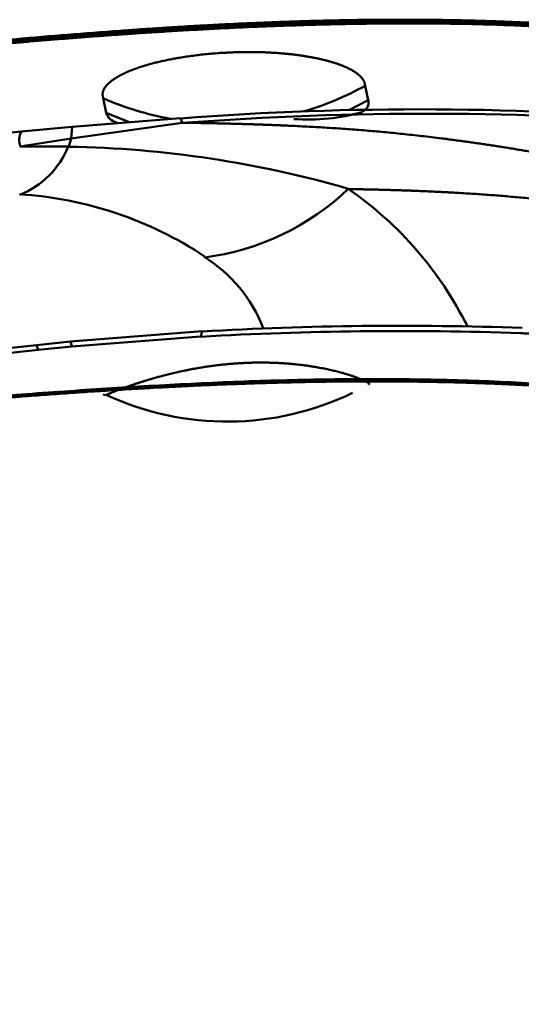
# Model space of a CAD drawing. Header units: inches. Extents: x -1.03 to 0.94, y -1.7 to 1.17.
# Tile 21 of 23: x -0.042 to -0.0249, y 0.7585 to 0.7921. Entities that reach past the tile are written whole.
import ezdxf

# ---------------------------------------------------------------- set-up
doc = ezdxf.new("R2010")
doc.units = ezdxf.units.IN
doc.header["$LTSCALE"] = 0.03937
doc.header["$MEASUREMENT"] = 0
doc.layers.add('SKVIEW1', color=4, linetype='CONTINUOUS', lineweight=50)

msp = doc.modelspace()

# ---------------------------------------------------------------- linework, layer by layer
at = {"layer": 'SKVIEW1', "ltscale": 0.000324}
for p, q in [((-0.0301948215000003, 0.7898457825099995), (-0.0300862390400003, 0.7893480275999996)), ((-0.0391425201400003, 0.7894166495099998), (-0.03904027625, 0.7889160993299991))]:
    msp.add_line(p, q, dxfattribs=at)
at = {"layer": 'SKVIEW1', "ltscale": 0.000456}
msp.add_line((-0.0307236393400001, 0.7890185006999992), (-0.0300862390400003, 0.7893480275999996), dxfattribs=at)
at = {"layer": 'SKVIEW1', "ltscale": 0.000521}
msp.add_line((-0.03904027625, 0.7889160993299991), (-0.03827795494, 0.78861358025), dxfattribs=at)
at = {"layer": 'SKVIEW1', "ltscale": 0.002434}
msp.add_line((-0.0364498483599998, 0.7885840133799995), (-0.0402440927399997, 0.7880442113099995), dxfattribs=at)
at = {"layer": 'SKVIEW1', "ltscale": 0.002358}
msp.add_line((-0.0365032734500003, 0.78874204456), (-0.0402055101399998, 0.7884470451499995), dxfattribs=at)
at = {"layer": 'SKVIEW1', "ltscale": 0.000106}
msp.add_line((-0.0364498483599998, 0.7885840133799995), (-0.0365033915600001, 0.7887420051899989), dxfattribs=at)
at = {"layer": 'SKVIEW1', "ltscale": 0.006459}
msp.add_line((-0.0419538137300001, 0.7882803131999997), (-0.0520742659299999, 0.7872576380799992), dxfattribs=at)
at = {"layer": 'SKVIEW1', "ltscale": 0.001115}
msp.add_line((-0.0402055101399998, 0.7884470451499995), (-0.0419538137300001, 0.7882803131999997), dxfattribs=at)
at = {"layer": 'SKVIEW1', "ltscale": 0.000257}
msp.add_line((-0.0402440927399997, 0.7880442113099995), (-0.0402050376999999, 0.7884470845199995), dxfattribs=at)
at = {"layer": 'SKVIEW1', "ltscale": 0.001129}
msp.add_line((-0.0402440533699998, 0.7880442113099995), (-0.0420004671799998, 0.787767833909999), dxfattribs=at)
at = {"layer": 'SKVIEW1', "ltscale": 0.000183}
msp.add_line((-0.0402440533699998, 0.7880442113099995), (-0.0403183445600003, 0.7877662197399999), dxfattribs=at)
at = {"layer": 'SKVIEW1', "ltscale": 0.001068}
msp.add_line((-0.0420004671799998, 0.787767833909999), (-0.0403183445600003, 0.7877662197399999), dxfattribs=at)
at = {"layer": 'SKVIEW1', "ltscale": 0.002869}
msp.add_line((-0.0402675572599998, 0.7811066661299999), (-0.03576327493, 0.7814578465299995), dxfattribs=at)
at = {"layer": 'SKVIEW1', "ltscale": 0.002807}
msp.add_line((-0.0358099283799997, 0.7812788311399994), (-0.0402175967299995, 0.7809417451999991), dxfattribs=at)
at = {"layer": 'SKVIEW1', "ltscale": 0.000117}
msp.add_line((-0.0358099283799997, 0.7812788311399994), (-0.0357645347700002, 0.7814576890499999), dxfattribs=at)
at = {"layer": 'SKVIEW1', "ltscale": 0.007459}
msp.add_line((-0.0414246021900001, 0.7809854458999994), (-0.0531046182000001, 0.7797409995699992), dxfattribs=at)
at = {"layer": 'SKVIEW1', "ltscale": 0.000739}
msp.add_line((-0.0402675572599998, 0.7811066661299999), (-0.0414246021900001, 0.7809854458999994), dxfattribs=at)
at = {"layer": 'SKVIEW1', "ltscale": 0.000108}
msp.add_line((-0.0413719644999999, 0.7808241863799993), (-0.0414246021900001, 0.7809854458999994), dxfattribs=at)
at = {"layer": 'SKVIEW1', "ltscale": 0.000737}
msp.add_line((-0.0402175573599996, 0.7809417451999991), (-0.0413719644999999, 0.7808241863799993), dxfattribs=at)
at = {"layer": 'SKVIEW1', "ltscale": 0.000109}
msp.add_line((-0.0402175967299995, 0.7809417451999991), (-0.0402675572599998, 0.7811066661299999), dxfattribs=at)
at = {"layer": 'SKVIEW1', "ltscale": 0.007502}
msp.add_line((-0.0413719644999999, 0.7808241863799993), (-0.0531217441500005, 0.7795929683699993), dxfattribs=at)
at = {"layer": 'SKVIEW1', "ltscale": 4.9e-05}
msp.add_line((-0.0391438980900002, 0.7793033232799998), (-0.0390705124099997, 0.7792809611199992), dxfattribs=at)
at = {"layer": 'SKVIEW1'}
for centre, radius, start, end in [((-0.0351016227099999, 0.79863733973), 0.01006820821, 286.314493, 299.1669159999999), ((-0.0351325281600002, 0.7984884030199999), 0.00991856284, 246.1530789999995, 260.0509140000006), ((-0.0304047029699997, 0.7892731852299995), 0.00032877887, 289.0696420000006, 13.22548100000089), ((-0.0385634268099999, 0.7890801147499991), 0.00050720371, 198.9794799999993, 256.0738839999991), ((-0.0283378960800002, 0.6809000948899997), 0.10813966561, 85.06195499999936, 94.32994600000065), ((-0.0321552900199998, 0.7957542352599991), 0.00706278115, 266.1276730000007, 285.3019930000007), ((-0.0281246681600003, 0.6793908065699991), 0.10950005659, 85.22751700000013, 94.35994599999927), ((-0.0414162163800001, 0.78799180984), 0.00060149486, 152.3098229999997, 200.97516), ((-0.0430522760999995, 0.788829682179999), 0.00290566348, 291.3920389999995, 338.745071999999), ((-0.0409390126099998, 0.751106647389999), 0.03666028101, 73.84161099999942, 89.03003800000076), ((-0.0367759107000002, 0.792598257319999), 0.0086846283, 277.2026739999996, 313.8571029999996), ((-0.0378270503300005, 0.7760889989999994), 0.01243040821, 26.48330400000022, 55.26696599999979), ((-0.0427853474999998, 0.7733239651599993), 0.01283702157, 56.42339199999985, 86.5016180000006), ((-0.0382951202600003, 0.77979080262), 0.00494754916, 21.08832299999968, 58.32428000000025), ((-0.0289882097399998, 0.6628348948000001), 0.11881228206, 87.99475399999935, 93.26885799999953), ((-0.0290358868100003, 0.6626549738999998), 0.11881322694, 87.99662799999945, 93.26834200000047), ((-0.0349011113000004, 0.7882005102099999), 0.00982643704, 245.0857980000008, 295.7801179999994)]:
    msp.add_arc(centre, radius, start, end, dxfattribs=at)
for points, degree, knots in [([(-0.0200242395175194, 0.7916099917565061), (-0.020710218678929, 0.791665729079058), (-0.0214146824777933, 0.7917267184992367), (-0.0221190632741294, 0.7917894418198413), (-0.0235513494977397, 0.7918979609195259), (-0.0249870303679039, 0.7919702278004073), (-0.0257023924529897, 0.7919962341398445), (-0.0278452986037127, 0.7920518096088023), (-0.0299819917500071, 0.7920453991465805), (-0.0314070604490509, 0.7920207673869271), (-0.0364132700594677, 0.7918639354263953), (-0.0414035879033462, 0.79148183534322), (-0.0459419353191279, 0.7910551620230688), (-0.0496708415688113, 0.790663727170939), (-0.05338862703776, 0.7902977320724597), (-0.05357063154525, 0.7902798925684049), (-0.0539124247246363, 0.790246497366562), (-0.0542920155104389, 0.7902098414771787), (-0.0545030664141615, 0.7901895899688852), (-0.0548808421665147, 0.7901536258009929), (-0.0552225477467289, 0.7901216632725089), (-0.0554045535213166, 0.7901047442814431), (-0.0559369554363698, 0.7900556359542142), (-0.0564696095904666, 0.7900074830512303), (-0.0568306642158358, 0.7899751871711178), (-0.0589567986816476, 0.789787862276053), (-0.0610825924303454, 0.7896100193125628), (-0.0628227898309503, 0.789451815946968), (-0.0649196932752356, 0.7893109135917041), (-0.0670359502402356, 0.7892222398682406), (-0.0673912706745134, 0.789208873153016), (-0.0680788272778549, 0.7891853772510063), (-0.0688422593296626, 0.7891645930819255), (-0.0691851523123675, 0.7891565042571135), (-0.0713181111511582, 0.7891083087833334), (-0.0734645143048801, 0.7890697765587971), (-0.0752410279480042, 0.7890134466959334), (-0.077191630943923, 0.7889691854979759), (-0.0791456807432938, 0.7889309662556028), (-0.0793275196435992, 0.7889274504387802), (-0.0796759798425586, 0.7889207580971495), (-0.0800430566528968, 0.7889137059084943), (-0.0802512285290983, 0.7889096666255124), (-0.0806390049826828, 0.7889020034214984), (-0.0809859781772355, 0.7888950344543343), (-0.0811659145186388, 0.7888914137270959), (-0.0815226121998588, 0.7888842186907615), (-0.0818793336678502, 0.7888770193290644), (-0.0820577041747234, 0.7888734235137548), (-0.0825928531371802, 0.7888626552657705), (-0.0831281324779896, 0.7888519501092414), (-0.0834850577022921, 0.7888448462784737), (-0.0852040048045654, 0.788810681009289), (-0.0869247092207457, 0.7887759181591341), (-0.088622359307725, 0.7887355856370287), (-0.0930076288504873, 0.788632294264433), (-0.0973948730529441, 0.7885290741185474), (-0.0995770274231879, 0.7884748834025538), (-0.1035517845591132, 0.788393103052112), (-0.1075323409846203, 0.7883134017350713), (-0.1084862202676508, 0.7882940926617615), (-0.1099177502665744, 0.78826394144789), (-0.1113496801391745, 0.7882299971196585), (-0.111827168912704, 0.7882181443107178), (-0.1124236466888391, 0.7882024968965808), (-0.1130196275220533, 0.7881855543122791), (-0.1131400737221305, 0.7881820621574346), (-0.1133741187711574, 0.7881752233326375), (-0.1136211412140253, 0.7881676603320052), (-0.1137453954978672, 0.7881637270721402), (-0.1141051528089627, 0.788151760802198), (-0.1144647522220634, 0.7881377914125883), (-0.1147034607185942, 0.7881273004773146), (-0.1167245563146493, 0.7880262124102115), (-0.1184851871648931, 0.7878275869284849), (-0.1198193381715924, 0.7875542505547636), (-0.1210624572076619, 0.7872869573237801), (-0.1221256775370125, 0.7870135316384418), (-0.1223850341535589, 0.7869497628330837), (-0.1228854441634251, 0.7868114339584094), (-0.1231903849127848, 0.7866663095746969), (-0.1232829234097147, 0.786592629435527), (-0.1233862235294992, 0.7863982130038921), (-0.1230976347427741, 0.7862115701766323), (-0.1227612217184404, 0.7861025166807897), (-0.1213658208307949, 0.7858106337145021), (-0.1190236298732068, 0.7856228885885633), (-0.1173525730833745, 0.785546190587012), (-0.1152086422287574, 0.7855396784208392), (-0.1131090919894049, 0.7855690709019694), (-0.1129351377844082, 0.7855717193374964), (-0.1125882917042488, 0.7855773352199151), (-0.1122440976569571, 0.7855833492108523), (-0.112041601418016, 0.7855869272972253), (-0.1096411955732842, 0.7856296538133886), (-0.107250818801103, 0.7856774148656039), (-0.1050415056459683, 0.7857252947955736), (-0.1026588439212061, 0.7857790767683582), (-0.1002788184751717, 0.785841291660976), (-0.1000140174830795, 0.7858482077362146), (-0.0997449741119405, 0.7858555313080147), (-0.0994759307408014, 0.7858628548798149), (-0.0994208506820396, 0.78586436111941), (-0.0989621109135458, 0.7858768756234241), (-0.09850252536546, 0.7858894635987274), (-0.0980999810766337, 0.7859002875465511), (-0.097697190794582, 0.7859107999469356), (-0.0972942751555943, 0.7859209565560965)], 5, [0, 0, 0, 0, 0, 0, 0.1803659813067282, 0.1803659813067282, 0.1803659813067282, 0.3607319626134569, 0.3607319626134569, 0.3607319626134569, 0.7214432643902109, 0.7214432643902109, 0.7214432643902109, 1.628504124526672, 1.628504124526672, 1.628504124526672, 1.674001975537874, 1.674001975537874, 1.674001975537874, 1.719509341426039, 1.719509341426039, 1.719509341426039, 1.765016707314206, 1.765016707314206, 1.765016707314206, 1.856007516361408, 1.856007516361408, 1.856007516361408, 2.31000196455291, 2.31000196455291, 2.31000196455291, 2.400518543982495, 2.400518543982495, 2.400518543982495, 2.491035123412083, 2.491035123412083, 2.491035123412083, 2.943979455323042, 2.943979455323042, 2.943979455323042, 2.989437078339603, 2.989437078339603, 2.989437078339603, 3.034894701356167, 3.034894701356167, 3.034894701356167, 3.080342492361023, 3.080342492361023, 3.080342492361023, 3.125790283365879, 3.125790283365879, 3.125790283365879, 3.216685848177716, 3.216685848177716, 3.216685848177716, 3.563440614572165, 3.563440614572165, 3.563440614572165, 4.333614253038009, 4.333614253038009, 4.333614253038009, 4.576171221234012, 4.576171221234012, 4.576171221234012, 4.697450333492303, 4.697450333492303, 4.697450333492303, 4.72777103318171, 4.72777103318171, 4.72777103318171, 4.758091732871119, 4.758091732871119, 4.758091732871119, 4.818732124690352, 4.818732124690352, 4.818732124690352, 5.276521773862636, 5.276521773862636, 5.276521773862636, 5.422931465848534, 5.422931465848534, 5.422931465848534, 5.569341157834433, 5.569341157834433, 5.569341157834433, 5.814318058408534, 5.814318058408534, 5.814318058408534, 6.293357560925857, 6.293357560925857, 6.293357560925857, 6.336749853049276, 6.336749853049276, 6.336749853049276, 6.380142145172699, 6.380142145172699, 6.380142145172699, 6.944346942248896, 6.944346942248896, 6.944346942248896, 6.987820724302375, 6.987820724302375, 6.987820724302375, 7.002437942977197, 7.002437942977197, 7.002437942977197, 7.104741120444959, 7.104741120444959, 7.104741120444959, 7.104741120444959, 7.104741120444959, 7.104741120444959]), ([(-0.020002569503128, 0.7915468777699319), (-0.0205698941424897, 0.7915930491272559), (-0.0211482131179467, 0.7916424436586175), (-0.0217210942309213, 0.7916928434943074), (-0.0228779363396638, 0.7917865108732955), (-0.0240363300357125, 0.7918591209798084), (-0.0246150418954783, 0.791888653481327), (-0.0306431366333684, 0.7921349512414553), (-0.0366800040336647, 0.7918111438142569), (-0.0410408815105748, 0.7914802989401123), (-0.0467084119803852, 0.7908968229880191), (-0.0523928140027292, 0.7903306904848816), (-0.0526807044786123, 0.7903020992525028), (-0.0531126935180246, 0.7902593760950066), (-0.0535448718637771, 0.7902170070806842), (-0.0536887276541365, 0.7902029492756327), (-0.0539722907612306, 0.7901753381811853), (-0.0542859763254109, 0.7901451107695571), (-0.0544514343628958, 0.7901292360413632), (-0.0549289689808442, 0.7900836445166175), (-0.0553371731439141, 0.7900455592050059), (-0.0556410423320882, 0.7900174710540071), (-0.0562224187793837, 0.7899643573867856), (-0.0568086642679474, 0.7899118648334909), (-0.057104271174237, 0.7898856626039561), (-0.0594267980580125, 0.7896819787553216), (-0.0617242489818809, 0.7894900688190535), (-0.0637110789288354, 0.7893072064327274), (-0.0658843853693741, 0.7891900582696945), (-0.0680707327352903, 0.7891211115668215), (-0.0682208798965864, 0.7891165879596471), (-0.0685238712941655, 0.7891078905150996), (-0.0688200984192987, 0.7891001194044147), (-0.0689622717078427, 0.7890965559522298), (-0.0711207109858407, 0.7890441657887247), (-0.0732754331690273, 0.7890141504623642), (-0.0752854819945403, 0.7889427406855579), (-0.0774550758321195, 0.7888979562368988), (-0.079619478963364, 0.7888564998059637), (-0.079760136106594, 0.7888538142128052), (-0.0800671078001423, 0.7888479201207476), (-0.0803877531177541, 0.7888416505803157), (-0.080544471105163, 0.788838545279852), (-0.0812667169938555, 0.7888241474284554), (-0.081989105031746, 0.7888094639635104), (-0.0825670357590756, 0.7887978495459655), (-0.084300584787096, 0.7887633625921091), (-0.0860331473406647, 0.7887288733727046), (-0.0871951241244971, 0.7887047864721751), (-0.0889060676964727, 0.7886640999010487), (-0.0906613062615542, 0.7886219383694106), (-0.0912316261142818, 0.7886086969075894), (-0.093542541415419, 0.7885542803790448), (-0.0958532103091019, 0.7884989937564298), (-0.0975878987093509, 0.7884579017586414), (-0.1016341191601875, 0.788367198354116), (-0.1056843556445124, 0.7882836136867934), (-0.1079938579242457, 0.7882397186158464), (-0.110456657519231, 0.7881922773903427), (-0.1128956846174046, 0.7881233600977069), (-0.1130433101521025, 0.7881190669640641), (-0.1133290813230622, 0.7881107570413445), (-0.1136304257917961, 0.7881013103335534), (-0.1137760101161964, 0.7880965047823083), (-0.1142050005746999, 0.7880811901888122), (-0.1146249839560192, 0.788062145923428), (-0.1149001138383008, 0.7880471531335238), (-0.1166889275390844, 0.7879303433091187), (-0.1180996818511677, 0.7877093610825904), (-0.1191814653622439, 0.7874516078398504), (-0.1201619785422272, 0.7872079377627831), (-0.1210195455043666, 0.7869591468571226), (-0.1211642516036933, 0.7869158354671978), (-0.1214496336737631, 0.7868266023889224), (-0.1217280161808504, 0.7867400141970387), (-0.1218626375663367, 0.7867028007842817), (-0.1223410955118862, 0.7865383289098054), (-0.1225056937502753, 0.7863684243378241), (-0.1224380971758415, 0.7862361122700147), (-0.1221835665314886, 0.7861171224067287), (-0.1217628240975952, 0.7860092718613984)], 5, [0, 0, 0, 0, 0, 0, 0.1465448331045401, 0.1465448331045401, 0.1465448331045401, 0.293089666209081, 0.293089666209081, 0.293089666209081, 1.672942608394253, 1.672942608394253, 1.672942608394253, 1.746539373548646, 1.746539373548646, 1.746539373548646, 1.783347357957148, 1.783347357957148, 1.783347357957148, 1.82015534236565, 1.82015534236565, 1.82015534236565, 1.894806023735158, 1.894806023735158, 1.894806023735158, 1.969456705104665, 1.969456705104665, 1.969456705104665, 2.490734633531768, 2.490734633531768, 2.490734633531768, 2.527430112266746, 2.527430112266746, 2.527430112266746, 2.564125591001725, 2.564125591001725, 2.564125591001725, 3.078000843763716, 3.078000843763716, 3.078000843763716, 3.114776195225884, 3.114776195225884, 3.114776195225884, 3.151551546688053, 3.151551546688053, 3.151551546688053, 3.298637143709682, 3.298637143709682, 3.298637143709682, 3.59280306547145, 3.59280306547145, 3.59280306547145, 3.74001946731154, 3.74001946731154, 3.74001946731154, 4.181668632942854, 4.181668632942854, 4.181668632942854, 4.769890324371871, 4.769890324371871, 4.769890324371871, 4.807306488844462, 4.807306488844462, 4.807306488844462, 4.844722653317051, 4.844722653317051, 4.844722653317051, 4.919554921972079, 4.919554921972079, 4.919554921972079, 5.344792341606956, 5.344792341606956, 5.344792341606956, 5.434098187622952, 5.434098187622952, 5.434098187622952, 5.523404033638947, 5.523404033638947, 5.523404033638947, 5.804179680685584, 5.804179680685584, 5.804179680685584, 5.804179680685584, 5.804179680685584, 5.804179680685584]), ([(-0.0200696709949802, 0.7916800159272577), (-0.0208782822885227, 0.7917485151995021), (-0.0216888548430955, 0.7918166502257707), (-0.0225147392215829, 0.7918824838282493), (-0.0284403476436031, 0.7922687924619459), (-0.0343635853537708, 0.7921116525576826), (-0.0388621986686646, 0.7917704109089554), (-0.0461892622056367, 0.7910799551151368), (-0.0534950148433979, 0.790349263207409), (-0.0567086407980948, 0.7900345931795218), (-0.0589570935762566, 0.78982324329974), (-0.0611975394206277, 0.7896404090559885)], 5, [0, 0, 0, 0, 0, 0, 0.2085180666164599, 0.2085180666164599, 0.2085180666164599, 1.495631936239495, 1.495631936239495, 1.495631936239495, 2.075079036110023, 2.075079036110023, 2.075079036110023, 2.075079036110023, 2.075079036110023, 2.075079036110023]), ([(-0.0301948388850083, 0.7898457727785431), (-0.0301979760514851, 0.7898533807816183), (-0.0302011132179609, 0.7898609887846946), (-0.0301997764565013, 0.7898761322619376), (-0.0302028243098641, 0.789900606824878), (-0.030207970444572, 0.7899269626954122), (-0.0302113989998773, 0.7899398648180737), (-0.0302237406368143, 0.7899796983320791), (-0.0302432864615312, 0.7900191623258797), (-0.0302586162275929, 0.7900470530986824), (-0.0304334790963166, 0.7903014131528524), (-0.0308501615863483, 0.7905400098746), (-0.0313845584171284, 0.7907088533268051), (-0.0321985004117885, 0.7908752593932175), (-0.0331125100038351, 0.7909605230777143), (-0.0333776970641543, 0.7909783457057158), (-0.0347054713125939, 0.7910329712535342), (-0.0361218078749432, 0.7909286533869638), (-0.0372389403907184, 0.7907477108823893), (-0.0384556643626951, 0.7903674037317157), (-0.0390284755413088, 0.7898867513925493), (-0.0391250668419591, 0.7897695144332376), (-0.0391746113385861, 0.7896351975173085), (-0.0391644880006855, 0.7895134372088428), (-0.0391622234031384, 0.7894992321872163), (-0.0391577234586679, 0.7894735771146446), (-0.0391500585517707, 0.7894477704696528), (-0.039142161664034, 0.789432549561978), (-0.0391423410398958, 0.7894245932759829), (-0.0391425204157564, 0.7894166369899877)], 5, [0, 0, 0, 0, 0, 0, 0.0104533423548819, 0.0104533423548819, 0.0104533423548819, 0.0209066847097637, 0.0209066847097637, 0.0209066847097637, 0.0418106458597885, 0.0418106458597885, 0.0418106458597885, 0.217235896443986, 0.217235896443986, 0.217235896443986, 0.2875426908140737, 0.2875426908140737, 0.2875426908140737, 0.5641913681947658, 0.5641913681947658, 0.5641913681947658, 0.6480815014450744, 0.6480815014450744, 0.6480815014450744, 0.6588094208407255, 0.6588094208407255, 0.6588094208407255, 0.6695373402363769, 0.6695373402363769, 0.6695373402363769, 0.6695373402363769, 0.6695373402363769, 0.6695373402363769]), ([(-0.0105397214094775, 0.7831054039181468), (-0.010569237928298, 0.7831285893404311), (-0.010598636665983, 0.7831517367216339), (-0.0106044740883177, 0.7831762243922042), (-0.0106462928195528, 0.7832089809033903), (-0.0106881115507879, 0.7832417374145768), (-0.0107093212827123, 0.7832519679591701), (-0.010751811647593, 0.7832723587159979), (-0.0107947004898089, 0.7832926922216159), (-0.0108157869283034, 0.7833028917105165), (-0.0114257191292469, 0.7835965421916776), (-0.0119940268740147, 0.7838979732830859), (-0.0126966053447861, 0.7842595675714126), (-0.0135404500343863, 0.78462008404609), (-0.0144515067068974, 0.7849482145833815), (-0.0145797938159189, 0.7849933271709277), (-0.0148024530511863, 0.7850702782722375), (-0.0150584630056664, 0.785155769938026), (-0.0151812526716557, 0.7851960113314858), (-0.0160605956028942, 0.7854797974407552), (-0.0169644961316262, 0.78574189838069), (-0.0177406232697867, 0.7859561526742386), (-0.0190343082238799, 0.786308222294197), (-0.0203332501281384, 0.7866507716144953), (-0.0208577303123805, 0.7867871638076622), (-0.0218937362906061, 0.7870485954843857), (-0.0229943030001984, 0.7872944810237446), (-0.023607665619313, 0.787420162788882), (-0.0252055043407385, 0.7877220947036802), (-0.0268178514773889, 0.7879618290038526), (-0.0282334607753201, 0.7881426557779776), (-0.0305291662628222, 0.7883718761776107), (-0.0328553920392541, 0.7884963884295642), (-0.0340667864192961, 0.7885371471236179), (-0.0352653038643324, 0.7885653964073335), (-0.03644983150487, 0.7885839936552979)], 5, [0, 0, 0, 0, 0, 0, 0.017270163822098, 0.017270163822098, 0.017270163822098, 0.0259073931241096, 0.0259073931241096, 0.0259073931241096, 0.0345446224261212, 0.0345446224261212, 0.0345446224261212, 0.274725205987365, 0.274725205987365, 0.274725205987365, 0.3115846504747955, 0.3115846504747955, 0.3115846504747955, 0.348444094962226, 0.348444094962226, 0.348444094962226, 0.5708102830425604, 0.5708102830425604, 0.5708102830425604, 0.7194554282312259, 0.7194554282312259, 0.7194554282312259, 0.8650773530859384, 0.8650773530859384, 0.8650773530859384, 1.147931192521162, 1.147931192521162, 1.147931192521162, 1.457725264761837, 1.457725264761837, 1.457725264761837, 1.457725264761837, 1.457725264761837, 1.457725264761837]), ([(-0.0105397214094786, 0.7831054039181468), (-0.0106551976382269, 0.7831219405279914), (-0.0107708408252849, 0.7831377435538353), (-0.0109131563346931, 0.7831332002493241), (-0.0113329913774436, 0.7832331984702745), (-0.0117472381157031, 0.7833339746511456), (-0.0120436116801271, 0.7834136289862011), (-0.0134493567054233, 0.7838357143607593), (-0.0145871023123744, 0.7843548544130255), (-0.015475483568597, 0.7845969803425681), (-0.0183198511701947, 0.785165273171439), (-0.0213390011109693, 0.7855899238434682), (-0.0230815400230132, 0.785877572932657), (-0.0252031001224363, 0.7860842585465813), (-0.0273449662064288, 0.7862061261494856), (-0.0277721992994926, 0.7862275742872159), (-0.0286412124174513, 0.7862646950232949), (-0.0294726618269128, 0.7862907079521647), (-0.029895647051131, 0.7863018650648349), (-0.0303161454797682, 0.786309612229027), (-0.0307379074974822, 0.7863144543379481)], 5, [0, 0, 0, 0, 0, 0, 0.0298698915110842, 0.0298698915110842, 0.0298698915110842, 0.1194242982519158, 0.1194242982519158, 0.1194242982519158, 0.4773291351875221, 0.4773291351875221, 0.4773291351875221, 0.9406103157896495, 0.9406103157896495, 0.9406103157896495, 1.057653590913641, 1.057653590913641, 1.057653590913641, 1.171761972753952, 1.171761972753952, 1.171761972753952, 1.171761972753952, 1.171761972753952, 1.171761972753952]), ([(-0.0248825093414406, 0.7813921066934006), (-0.0234709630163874, 0.7813326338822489), (-0.0220589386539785, 0.7812425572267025), (-0.020636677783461, 0.7811082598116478), (-0.0175250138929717, 0.7808388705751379), (-0.0145989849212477, 0.7806386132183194), (-0.0128916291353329, 0.7805457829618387), (-0.0108028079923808, 0.7802692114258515), (-0.0101589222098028, 0.7799200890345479), (-0.0101603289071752, 0.7797828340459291), (-0.0103896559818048, 0.7796617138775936), (-0.0108289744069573, 0.7795683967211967), (-0.010867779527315, 0.7795606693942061), (-0.0109079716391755, 0.7795531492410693), (-0.0109495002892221, 0.7795458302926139)], 5, [0, 0, 0, 0, 0, 0, 0.3578879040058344, 0.3578879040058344, 0.3578879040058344, 0.808467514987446, 0.808467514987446, 0.808467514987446, 1.086929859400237, 1.086929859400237, 1.086929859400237, 1.112787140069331, 1.112787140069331, 1.112787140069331, 1.112787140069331, 1.112787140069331, 1.112787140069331]), ([(-0.0128552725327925, 0.7806860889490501), (-0.01193769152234, 0.7806057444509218), (-0.0111055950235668, 0.7805109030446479), (-0.0103562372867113, 0.7803803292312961), (-0.0094619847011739, 0.7801376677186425), (-0.0092829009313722, 0.779890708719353), (-0.0093443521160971, 0.7797862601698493), (-0.009629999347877, 0.7796513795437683), (-0.0101622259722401, 0.7795503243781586), (-0.0103669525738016, 0.7795204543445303), (-0.0108045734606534, 0.7794682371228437), (-0.0112594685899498, 0.7794229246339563), (-0.0114838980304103, 0.7794001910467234), (-0.012150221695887, 0.7793352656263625), (-0.0128550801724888, 0.7792784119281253), (-0.0134377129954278, 0.7792406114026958), (-0.0147032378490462, 0.7791684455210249), (-0.0161916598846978, 0.7791381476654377), (-0.0172534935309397, 0.7791309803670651), (-0.0197361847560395, 0.7792691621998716), (-0.0221436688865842, 0.7795065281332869), (-0.0234136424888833, 0.7796083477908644), (-0.0281192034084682, 0.7798846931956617), (-0.0328107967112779, 0.7798453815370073), (-0.036223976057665, 0.779698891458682), (-0.0424470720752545, 0.77928005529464), (-0.0486446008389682, 0.7787183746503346), (-0.0513955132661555, 0.778460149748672), (-0.0543673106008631, 0.7781893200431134), (-0.0573204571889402, 0.7779523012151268), (-0.0575496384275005, 0.7779340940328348), (-0.0579902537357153, 0.7778995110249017), (-0.0583991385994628, 0.7778681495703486), (-0.0586145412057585, 0.7778518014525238), (-0.0598725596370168, 0.7777575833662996), (-0.0611254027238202, 0.7776711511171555), (-0.0621640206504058, 0.7776056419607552), (-0.0636174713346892, 0.7775244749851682), (-0.0650766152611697, 0.777459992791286), (-0.0654915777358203, 0.7774430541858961), (-0.0663300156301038, 0.7774120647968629), (-0.0671763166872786, 0.7773869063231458), (-0.0675819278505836, 0.7773760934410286), (-0.0684400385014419, 0.7773556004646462), (-0.0692889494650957, 0.7773393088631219), (-0.0697060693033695, 0.7773320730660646), (-0.0705522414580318, 0.7773186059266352), (-0.0713995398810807, 0.7773070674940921), (-0.0718232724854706, 0.7773016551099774), (-0.073519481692, 0.7772810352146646), (-0.0752135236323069, 0.7772634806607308), (-0.0764814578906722, 0.777250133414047), (-0.0779609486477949, 0.7772342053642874), (-0.0794423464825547, 0.7772171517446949), (-0.079650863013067, 0.7772147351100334), (-0.0801168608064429, 0.7772092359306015), (-0.0803829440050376, 0.7772060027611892), (-0.0804978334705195, 0.777204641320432), (-0.0824067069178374, 0.7771813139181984), (-0.0843124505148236, 0.7771559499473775), (-0.086010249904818, 0.7771330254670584), (-0.0879204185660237, 0.7771075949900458), (-0.0898290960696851, 0.7770837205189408), (-0.0900495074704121, 0.7770809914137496), (-0.0903712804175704, 0.7770770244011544), (-0.0907742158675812, 0.7770721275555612), (-0.0910039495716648, 0.7770693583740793), (-0.0922766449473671, 0.7770541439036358), (-0.0935494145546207, 0.7770395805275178), (-0.0946094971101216, 0.7770277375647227), (-0.0958810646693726, 0.7770133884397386), (-0.0971520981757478, 0.7769974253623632), (-0.0973769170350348, 0.7769945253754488), (-0.0977695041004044, 0.7769894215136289), (-0.0982358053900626, 0.7769829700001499), (-0.0984918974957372, 0.7769793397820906), (-0.1009180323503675, 0.7769433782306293), (-0.1033677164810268, 0.7768982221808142), (-0.1061565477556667, 0.7768916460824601), (-0.1089268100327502, 0.7768382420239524), (-0.1117294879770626, 0.7767938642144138), (-0.1123039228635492, 0.7767859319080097), (-0.1134577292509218, 0.7767750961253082), (-0.1146024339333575, 0.7767822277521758), (-0.1151697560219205, 0.7767925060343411), (-0.1167912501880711, 0.7768485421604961), (-0.118142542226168, 0.7769645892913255), (-0.118915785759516, 0.7770570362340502), (-0.1199925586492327, 0.7772141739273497), (-0.120931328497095, 0.7773835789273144), (-0.121260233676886, 0.7774475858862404), (-0.1218702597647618, 0.777577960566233), (-0.1224458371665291, 0.7777095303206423), (-0.1227492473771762, 0.7777770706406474), (-0.1239059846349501, 0.7781495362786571), (-0.1232833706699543, 0.7786098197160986), (-0.1214195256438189, 0.7789404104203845), (-0.1179305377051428, 0.7792846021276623), (-0.1139480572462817, 0.7794240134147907), (-0.1130049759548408, 0.7794405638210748), (-0.1106474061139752, 0.7794686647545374), (-0.108324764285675, 0.7794819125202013), (-0.1071947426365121, 0.7794904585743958), (-0.1051687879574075, 0.7795110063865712), (-0.1031385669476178, 0.7795400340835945), (-0.102240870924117, 0.779554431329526), (-0.1011629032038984, 0.7795732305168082), (-0.1000858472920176, 0.7795950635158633), (-0.0999260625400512, 0.7795983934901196), (-0.0996055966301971, 0.7796052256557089), (-0.0992404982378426, 0.7796132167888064), (-0.0990594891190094, 0.7796171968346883), (-0.0986997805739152, 0.7796250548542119), (-0.0983400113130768, 0.779632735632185), (-0.0981594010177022, 0.779636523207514), (-0.0979819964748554, 0.779640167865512), (-0.0978042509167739, 0.7796437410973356)], 5, [0, 0, 0, 0, 0, 0, 0.2672507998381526, 0.2672507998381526, 0.2672507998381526, 0.4759115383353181, 0.4759115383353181, 0.4759115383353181, 0.5811523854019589, 0.5811523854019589, 0.5811523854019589, 0.6863932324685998, 0.6863932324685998, 0.6863932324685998, 0.8887564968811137, 0.8887564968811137, 0.8887564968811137, 1.198228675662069, 1.198228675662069, 1.198228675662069, 1.508932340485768, 1.508932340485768, 1.508932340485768, 2.387024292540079, 2.387024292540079, 2.387024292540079, 3.090558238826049, 3.090558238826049, 3.090558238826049, 3.144678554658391, 3.144678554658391, 3.144678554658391, 3.198797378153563, 3.198797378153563, 3.198797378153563, 3.468257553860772, 3.468257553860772, 3.468257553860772, 3.575929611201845, 3.575929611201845, 3.575929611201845, 3.683601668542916, 3.683601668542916, 3.683601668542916, 3.791270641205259, 3.791270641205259, 3.791270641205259, 3.898939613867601, 3.898939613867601, 3.898939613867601, 4.222348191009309, 4.222348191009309, 4.222348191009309, 4.276453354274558, 4.276453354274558, 4.276453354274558, 4.330558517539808, 4.330558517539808, 4.330558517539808, 4.762647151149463, 4.762647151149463, 4.762647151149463, 4.816665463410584, 4.816665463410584, 4.816665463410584, 4.870683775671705, 4.870683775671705, 4.870683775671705, 5.140750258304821, 5.140750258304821, 5.140750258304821, 5.19476342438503, 5.19476342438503, 5.19476342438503, 5.248787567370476, 5.248787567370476, 5.248787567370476, 5.813672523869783, 5.813672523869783, 5.813672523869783, 5.958935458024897, 5.958935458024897, 5.958935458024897, 6.104198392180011, 6.104198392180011, 6.104198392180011, 6.394698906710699, 6.394698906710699, 6.394698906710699, 6.562669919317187, 6.562669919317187, 6.562669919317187, 6.730640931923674, 6.730640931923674, 6.730640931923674, 7.409365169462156, 7.409365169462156, 7.409365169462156, 7.712693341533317, 7.712693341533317, 7.712693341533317, 8.001784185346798, 8.001784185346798, 8.001784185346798, 8.230423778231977, 8.230423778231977, 8.230423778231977, 8.276156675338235, 8.276156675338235, 8.276156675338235, 8.321884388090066, 8.321884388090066, 8.321884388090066, 8.367612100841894, 8.367612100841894, 8.367612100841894, 8.367612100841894, 8.367612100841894, 8.367612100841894]), ([(-0.0300670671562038, 0.779645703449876), (-0.0300222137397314, 0.7796673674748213), (-0.0300987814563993, 0.7797269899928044), (-0.0302975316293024, 0.7798262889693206), (-0.0307764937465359, 0.7800094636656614), (-0.0316029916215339, 0.7801907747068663), (-0.0318480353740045, 0.780236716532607), (-0.0324028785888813, 0.7803236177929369), (-0.0330477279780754, 0.7803784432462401), (-0.0334118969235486, 0.7803949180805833), (-0.0339814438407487, 0.7803980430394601), (-0.0345514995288, 0.7803668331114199), (-0.0347499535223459, 0.7803520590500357), (-0.0351390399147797, 0.7803156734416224), (-0.0355097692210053, 0.7802668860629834), (-0.0356924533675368, 0.780239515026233), (-0.0362112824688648, 0.7801531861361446), (-0.0366719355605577, 0.7800535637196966), (-0.0369577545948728, 0.7799835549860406), (-0.0379121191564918, 0.7797274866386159), (-0.0385289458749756, 0.7794982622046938), (-0.0388144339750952, 0.7793820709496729), (-0.0389925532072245, 0.7793102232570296), (-0.0390406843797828, 0.7792883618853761)], 5, [0, 0, 0, 0, 0, 0, 0.2623292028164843, 0.2623292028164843, 0.2623292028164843, 0.3533841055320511, 0.3533841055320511, 0.3533841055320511, 0.4495400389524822, 0.4495400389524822, 0.4495400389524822, 0.4998436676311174, 0.4998436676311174, 0.4998436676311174, 0.5501472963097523, 0.5501472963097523, 0.5501472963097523, 0.6473515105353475, 0.6473515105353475, 0.6473515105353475, 0.9153029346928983, 0.9153029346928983, 0.9153029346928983, 0.9153029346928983, 0.9153029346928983, 0.9153029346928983]), ([(-0.01094950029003, 0.7795458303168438), (-0.0110546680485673, 0.7795272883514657), (-0.0113755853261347, 0.7794864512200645), (-0.011926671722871, 0.7794303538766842), (-0.0126073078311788, 0.7793629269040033), (-0.0133250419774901, 0.7793043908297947), (-0.0140800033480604, 0.7792545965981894), (-0.0148891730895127, 0.7792126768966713), (-0.0157736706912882, 0.7791850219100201), (-0.0167668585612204, 0.7791772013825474), (-0.0178982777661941, 0.7791987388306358), (-0.0191641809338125, 0.7792642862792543), (-0.0205295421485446, 0.779374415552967), (-0.0219509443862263, 0.7794996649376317), (-0.023397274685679, 0.7796134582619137), (-0.0248539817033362, 0.7797037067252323), (-0.0263122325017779, 0.7797683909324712), (-0.0277701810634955, 0.7798094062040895), (-0.0292279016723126, 0.7798285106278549), (-0.030685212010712, 0.779827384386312), (-0.0321416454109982, 0.7798076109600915), (-0.0335966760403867, 0.7797707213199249), (-0.0350499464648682, 0.7797182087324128), (-0.0365014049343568, 0.7796515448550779), (-0.0379512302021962, 0.7795722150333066), (-0.039399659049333, 0.7794816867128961), (-0.0408468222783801, 0.7793813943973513), (-0.0422927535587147, 0.7792727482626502), (-0.0437374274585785, 0.7791571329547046), (-0.04518080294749, 0.7790359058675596), (-0.0466228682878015, 0.7789103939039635), (-0.0480636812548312, 0.7787818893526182), (-0.0495033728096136, 0.778651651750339), (-0.050942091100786, 0.7785209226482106), (-0.052379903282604, 0.7783909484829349), (-0.0538166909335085, 0.7782630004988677), (-0.0552520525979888, 0.7781384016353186), (-0.0566981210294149, 0.7780174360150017), (-0.058139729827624, 0.7779029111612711), (-0.0595753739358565, 0.7777959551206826), (-0.0609921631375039, 0.7776984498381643), (-0.0624061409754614, 0.7776105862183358), (-0.0638210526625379, 0.7775336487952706), (-0.0652414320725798, 0.7774687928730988), (-0.0666689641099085, 0.7774177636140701), (-0.0681064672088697, 0.7773799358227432), (-0.0695477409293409, 0.7773517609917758), (-0.070990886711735, 0.7773299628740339), (-0.0724315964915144, 0.7773118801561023), (-0.0738727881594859, 0.7772956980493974), (-0.0753147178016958, 0.7772802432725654), (-0.0767576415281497, 0.7772648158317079), (-0.078201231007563, 0.7772490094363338), (-0.0795500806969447, 0.7772336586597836), (-0.0808983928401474, 0.7772174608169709), (-0.0822464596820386, 0.7772004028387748), (-0.0836893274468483, 0.7771815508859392), (-0.0851322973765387, 0.7771623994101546), (-0.086574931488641, 0.7771432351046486), (-0.0880170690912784, 0.7771243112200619), (-0.0894160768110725, 0.7771064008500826), (-0.0908151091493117, 0.777089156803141), (-0.0922142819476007, 0.7770726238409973), (-0.0936565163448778, 0.7770561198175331), (-0.0950992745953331, 0.7770397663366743), (-0.096549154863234, 0.7770227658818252), (-0.0980256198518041, 0.7770040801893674), (-0.0995019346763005, 0.7769816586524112), (-0.1009709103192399, 0.7769587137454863), (-0.1024128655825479, 0.7769390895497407), (-0.103854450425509, 0.7769221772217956), (-0.1052971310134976, 0.7769064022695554), (-0.1067417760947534, 0.77688947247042), (-0.1081880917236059, 0.7768695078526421), (-0.1096342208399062, 0.7768460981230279), (-0.1110767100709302, 0.7768213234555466), (-0.1125068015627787, 0.7768007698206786), (-0.1138986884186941, 0.7767938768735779), (-0.1152031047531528, 0.7768129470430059), (-0.1163719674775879, 0.7768649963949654), (-0.1173843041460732, 0.7769418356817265), (-0.1182546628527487, 0.7770329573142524), (-0.1190151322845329, 0.7771344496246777), (-0.1196928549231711, 0.7772420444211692), (-0.1203053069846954, 0.777351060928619), (-0.1208723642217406, 0.7774663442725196), (-0.121352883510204, 0.7775740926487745), (-0.1216508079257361, 0.777641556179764), (-0.1217681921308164, 0.7776722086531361)], 3, [0, 0, 0, 0, 0.0081365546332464, 0.02463744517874, 0.0422150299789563, 0.0602521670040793, 0.0795079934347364, 0.0998663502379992, 0.1219908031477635, 0.1469341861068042, 0.1755422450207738, 0.2082077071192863, 0.2435072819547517, 0.2799148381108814, 0.3169396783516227, 0.354054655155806, 0.3911231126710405, 0.4281625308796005, 0.46519003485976, 0.502207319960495, 0.5392065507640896, 0.5761779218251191, 0.613114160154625, 0.65001630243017, 0.6868942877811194, 0.7237550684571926, 0.7606011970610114, 0.7974321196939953, 0.8342453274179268, 0.8710371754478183, 0.9078045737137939, 0.9445462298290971, 0.981263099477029, 1.017957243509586, 1.05462843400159, 1.091271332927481, 1.127873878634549, 1.164414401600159, 1.20184658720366, 1.238070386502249, 1.274113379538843, 1.310060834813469, 1.34602259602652, 1.382087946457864, 1.4184051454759, 1.454868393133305, 1.491662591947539, 1.528250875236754, 1.564848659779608, 1.601453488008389, 1.638076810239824, 1.674730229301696, 1.711410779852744, 1.74808514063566, 1.777519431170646, 1.814159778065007, 1.850816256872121, 1.887475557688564, 1.92412399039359, 1.960754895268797, 1.997376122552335, 2.030737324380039, 2.067369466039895, 2.104000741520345, 2.140643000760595, 2.177314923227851, 2.214489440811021, 2.253158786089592, 2.289823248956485, 2.326439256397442, 2.363046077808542, 2.399679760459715, 2.436378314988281, 2.473135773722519, 2.509899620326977, 2.546587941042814, 2.583069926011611, 2.618883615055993, 2.652648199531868, 2.682466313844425, 2.708024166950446, 2.729998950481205, 2.749141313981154, 2.76647860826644, 2.782284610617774, 2.796540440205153, 2.81056719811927, 2.819811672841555, 2.819811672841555, 2.819811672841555, 2.819811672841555]), ([(-0.0200500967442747, 0.7792584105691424), (-0.021186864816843, 0.7793622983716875), (-0.0223272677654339, 0.7794655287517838), (-0.0235092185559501, 0.7795588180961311), (-0.0282230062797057, 0.7798240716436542), (-0.0329305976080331, 0.7797789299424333), (-0.0362206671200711, 0.779642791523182), (-0.0425164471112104, 0.7792194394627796), (-0.0487851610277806, 0.7786621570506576), (-0.0493007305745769, 0.778614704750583), (-0.0542666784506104, 0.7781594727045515), (-0.0592714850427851, 0.7777554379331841), (-0.0617344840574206, 0.7775753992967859), (-0.0650879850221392, 0.7773951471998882), (-0.0684832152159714, 0.7773172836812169), (-0.0696351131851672, 0.7773030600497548), (-0.0719795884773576, 0.7772748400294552), (-0.074326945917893, 0.7772458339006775), (-0.0753450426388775, 0.7772317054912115), (-0.0770269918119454, 0.7772100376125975), (-0.0787330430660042, 0.7771900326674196), (-0.0792959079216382, 0.7771837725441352), (-0.0815811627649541, 0.7771572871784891), (-0.0838655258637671, 0.7771254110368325), (-0.0855801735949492, 0.777105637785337), (-0.0896060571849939, 0.7770530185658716), (-0.0936331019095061, 0.7769992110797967), (-0.0959470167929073, 0.7769710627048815), (-0.099418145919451, 0.7769274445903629), (-0.1028891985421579, 0.7768831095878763), (-0.1040455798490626, 0.7768683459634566), (-0.1063808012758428, 0.7768385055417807), (-0.1086032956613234, 0.7768100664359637), (-0.1096632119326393, 0.776796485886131), (-0.1125338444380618, 0.7767597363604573), (-0.1147904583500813, 0.7767309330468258), (-0.1159456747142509, 0.7767162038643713), (-0.1182326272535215, 0.7766870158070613), (-0.1211135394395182, 0.7766502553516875), (-0.1227792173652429, 0.7766290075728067), (-0.1247171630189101, 0.776604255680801), (-0.126760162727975, 0.776578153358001)], 5, [0, 0, 0, 0, 0, 0, 0.2931689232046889, 0.2931689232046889, 0.2931689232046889, 1.190394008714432, 1.190394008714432, 1.190394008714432, 1.891855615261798, 1.891855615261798, 1.891855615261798, 2.467158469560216, 2.467158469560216, 2.467158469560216, 2.760685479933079, 2.760685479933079, 2.760685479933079, 3.064244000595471, 3.064244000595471, 3.064244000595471, 3.209697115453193, 3.209697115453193, 3.209697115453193, 3.646053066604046, 3.646053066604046, 3.646053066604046, 4.2347491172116, 4.2347491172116, 4.2347491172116, 4.529342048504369, 4.529342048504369, 4.529342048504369, 4.823934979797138, 4.823934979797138, 4.823934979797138, 5.38650604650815, 5.38650604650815, 5.38650604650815, 5.917732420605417, 5.917732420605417, 5.917732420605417, 5.917732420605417, 5.917732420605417, 5.917732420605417]), ([(-0.0338686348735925, 0.7248445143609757), (-0.0338183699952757, 0.7249793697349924), (-0.0337676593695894, 0.7251141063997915), (-0.0337165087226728, 0.7252487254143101), (-0.0336391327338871, 0.7254504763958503), (-0.0335607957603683, 0.7256519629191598), (-0.0335347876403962, 0.7257185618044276), (-0.0334884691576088, 0.72583671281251), (-0.0334378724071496, 0.7259646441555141), (-0.033408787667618, 0.7260379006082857), (-0.0333596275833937, 0.7261612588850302), (-0.0333114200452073, 0.7262811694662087), (-0.0332828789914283, 0.7263519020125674), (-0.0332293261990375, 0.7264841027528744), (-0.0331811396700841, 0.7266021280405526), (-0.033155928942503, 0.7266636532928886), (-0.0330992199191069, 0.7268014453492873), (-0.0330479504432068, 0.7269251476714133), (-0.0330250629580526, 0.7269801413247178), (-0.0329699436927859, 0.7271121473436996), (-0.0329133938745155, 0.7272465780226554), (-0.0328898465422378, 0.7273023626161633), (-0.0328382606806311, 0.7274241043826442), (-0.03278003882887, 0.7275606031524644), (-0.0327527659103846, 0.7276242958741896), (-0.0327021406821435, 0.7277421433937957), (-0.0326460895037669, 0.7278717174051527), (-0.0326152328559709, 0.7279428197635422), (-0.0325625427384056, 0.7280638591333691), (-0.032509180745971, 0.7281855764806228), (-0.0324778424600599, 0.728256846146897), (-0.0324211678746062, 0.728385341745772), (-0.0323686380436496, 0.7285036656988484), (-0.0323399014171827, 0.7285682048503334), (-0.0322796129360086, 0.7287031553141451), (-0.0322251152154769, 0.7288244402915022), (-0.0321994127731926, 0.728881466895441), (-0.0321386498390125, 0.7290158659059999), (-0.0320799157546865, 0.7291450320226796), (-0.0320543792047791, 0.7292010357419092), (-0.0319970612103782, 0.7293263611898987), (-0.0319348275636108, 0.7294617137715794), (-0.0319070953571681, 0.7295218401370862), (-0.0318516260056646, 0.7296417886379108), (-0.0317902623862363, 0.7297737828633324), (-0.0317589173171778, 0.7298410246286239), (-0.031703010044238, 0.7299606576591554), (-0.0316442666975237, 0.730085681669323), (-0.0316114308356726, 0.730155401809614), (-0.0315529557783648, 0.7302792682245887), (-0.0314960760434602, 0.730399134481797), (-0.0314643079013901, 0.7304659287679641), (-0.0314024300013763, 0.7305957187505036), (-0.0313450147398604, 0.7307155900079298), (-0.0313159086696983, 0.7307762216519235), (-0.0312520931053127, 0.7309088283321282), (-0.0311920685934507, 0.7310330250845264), (-0.0311642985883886, 0.731090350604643), (-0.031101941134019, 0.7312188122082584), (-0.0310382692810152, 0.7313494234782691), (-0.0310098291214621, 0.7314076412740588), (-0.0309497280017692, 0.731530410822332), (-0.0308850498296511, 0.7316620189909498), (-0.0308541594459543, 0.7317247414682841), (-0.0307647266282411, 0.731905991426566), (-0.0306668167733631, 0.732103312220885), (-0.030604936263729, 0.7322275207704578), (-0.0305091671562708, 0.7324191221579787), (-0.0304171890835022, 0.7326021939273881), (-0.0303844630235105, 0.7326672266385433), (-0.030319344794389, 0.7327964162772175), (-0.0302572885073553, 0.7329191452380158), (-0.030226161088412, 0.7329806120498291), (-0.0301269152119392, 0.7331762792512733), (-0.0300329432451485, 0.7333607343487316), (-0.0299668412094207, 0.7334901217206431), (-0.0298727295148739, 0.7336738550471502), (-0.0297726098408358, 0.7338685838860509), (-0.02974031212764, 0.7339313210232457), (-0.0296764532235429, 0.7340552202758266), (-0.0296102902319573, 0.7341832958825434), (-0.0295766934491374, 0.734248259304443), (-0.0294799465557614, 0.7344351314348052), (-0.0293810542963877, 0.7346255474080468), (-0.0293150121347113, 0.7347524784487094), (-0.0291123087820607, 0.7351413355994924), (-0.0289198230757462, 0.7355087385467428), (-0.028777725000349, 0.7357793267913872), (-0.0285109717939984, 0.7362861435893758), (-0.0282351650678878, 0.7368086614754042), (-0.0281009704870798, 0.7370626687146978), (-0.0278295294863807, 0.7375763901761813), (-0.0275540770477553, 0.7380981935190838), (-0.0274175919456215, 0.7383570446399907), (-0.0272136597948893, 0.7387444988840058), (-0.0270115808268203, 0.7391298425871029), (-0.0269435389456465, 0.7392597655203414), (-0.0268042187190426, 0.7395262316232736), (-0.026672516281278, 0.7397790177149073), (-0.0266050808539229, 0.7399086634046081), (-0.0264660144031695, 0.7401766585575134), (-0.0263317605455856, 0.7404365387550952), (-0.0262650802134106, 0.740565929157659), (-0.0261642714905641, 0.7407620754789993), (-0.026061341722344, 0.7409631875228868), (-0.0260288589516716, 0.7410267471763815), (-0.0259623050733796, 0.7411571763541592), (-0.0258937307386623, 0.7412919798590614), (-0.0258606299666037, 0.741357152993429), (-0.0257952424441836, 0.7414861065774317), (-0.0257271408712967, 0.7416208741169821), (-0.0256931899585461, 0.7416881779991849), (-0.0256287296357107, 0.7418161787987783), (-0.0255615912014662, 0.7419500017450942), (-0.0255268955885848, 0.7420192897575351), (-0.0254306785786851, 0.7422117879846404), (-0.025331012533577, 0.7424123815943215), (-0.0252652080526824, 0.7425453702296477), (-0.0251646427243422, 0.7427495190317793), (-0.0250705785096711, 0.7429417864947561), (-0.0250368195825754, 0.7430109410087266), (-0.0249707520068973, 0.7431466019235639), (-0.0249084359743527, 0.7432751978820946), (-0.0248759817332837, 0.7433423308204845), (-0.0248098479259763, 0.7434794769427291), (-0.0247474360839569, 0.7436095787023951), (-0.024716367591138, 0.7436745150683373), (-0.0246506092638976, 0.7438123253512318), (-0.0245878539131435, 0.7439445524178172), (-0.0245579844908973, 0.7440076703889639), (-0.0244605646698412, 0.744214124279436), (-0.0243672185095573, 0.7444136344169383), (-0.0243070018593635, 0.7445431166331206), (-0.0242145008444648, 0.7447432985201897), (-0.0241194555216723, 0.7449509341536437), (-0.0240906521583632, 0.7450140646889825), (-0.0240301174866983, 0.7451472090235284), (-0.0239671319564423, 0.7452866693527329), (-0.023937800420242, 0.745351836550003), (-0.0238790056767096, 0.7454829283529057), (-0.0238168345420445, 0.7456225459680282), (-0.0237867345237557, 0.7456903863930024), (-0.0237295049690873, 0.7458198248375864), (-0.0236685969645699, 0.7459586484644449), (-0.0236376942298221, 0.7460293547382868), (-0.0235815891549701, 0.7461581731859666), (-0.0235223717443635, 0.7462952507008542), (-0.0234909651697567, 0.7463682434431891), (-0.023435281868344, 0.7464981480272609), (-0.0233781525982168, 0.7466325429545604), (-0.0233468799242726, 0.7467064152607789), (-0.0232907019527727, 0.7468396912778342), (-0.0232358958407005, 0.7469708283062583), (-0.0232051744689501, 0.7470446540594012), (-0.0231484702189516, 0.7471815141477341), (-0.0230952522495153, 0.7473111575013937), (-0.0230656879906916, 0.7473834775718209), (-0.0230088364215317, 0.747523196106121), (-0.0229564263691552, 0.7476532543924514), (-0.0229284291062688, 0.7477230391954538), (-0.0228718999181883, 0.7478646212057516), (-0.0228197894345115, 0.7479964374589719), (-0.0227934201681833, 0.7480634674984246), (-0.0227377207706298, 0.7482057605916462), (-0.0226856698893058, 0.7483400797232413), (-0.022660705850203, 0.7484048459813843), (-0.0226062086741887, 0.748546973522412), (-0.0225541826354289, 0.7486840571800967), (-0.0225302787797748, 0.7487473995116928), (-0.0224772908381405, 0.7488885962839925), (-0.0224254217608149, 0.74902828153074), (-0.022402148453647, 0.7490913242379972), (-0.0223509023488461, 0.7492309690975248), (-0.0222994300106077, 0.7493727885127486), (-0.0222763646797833, 0.7494367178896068), (-0.0222023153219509, 0.7496432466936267), (-0.0221251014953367, 0.7498623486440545), (-0.0220818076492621, 0.7499870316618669), (-0.0219889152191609, 0.7502573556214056), (-0.0218980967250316, 0.7505284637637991), (-0.0218532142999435, 0.7506642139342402), (-0.0216765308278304, 0.7512058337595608), (-0.0215084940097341, 0.7517504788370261), (-0.021383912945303, 0.7521746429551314), (-0.0212581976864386, 0.7526258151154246), (-0.0211303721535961, 0.7531285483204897), (-0.0211132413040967, 0.7531968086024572), (-0.0210791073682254, 0.7533346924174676), (-0.0210442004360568, 0.7534797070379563), (-0.0210273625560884, 0.7535506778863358), (-0.0209954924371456, 0.7536869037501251), (-0.0209625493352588, 0.7538322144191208), (-0.0209459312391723, 0.7539067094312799), (-0.0209161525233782, 0.7540421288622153), (-0.0208855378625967, 0.7541862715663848), (-0.0208693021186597, 0.7542640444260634), (-0.0208411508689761, 0.7544011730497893), (-0.020813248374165, 0.7545421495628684), (-0.020797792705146, 0.7546217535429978), (-0.0207704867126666, 0.7547650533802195), (-0.0207455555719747, 0.7549013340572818), (-0.0207311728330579, 0.7549814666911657), (-0.0207047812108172, 0.7551315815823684), (-0.0206820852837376, 0.7552667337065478), (-0.0206696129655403, 0.7553424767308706), (-0.0206449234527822, 0.7554958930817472), (-0.020623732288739, 0.7556340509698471), (-0.0206134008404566, 0.7557029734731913), (-0.0205842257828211, 0.7559018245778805), (-0.0205556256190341, 0.7561114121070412), (-0.020538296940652, 0.7562447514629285), (-0.0205037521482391, 0.7565254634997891), (-0.0204742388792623, 0.7567942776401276), (-0.0204594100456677, 0.7569371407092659), (-0.0204323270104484, 0.7572159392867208), (-0.0204086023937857, 0.7574962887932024), (-0.0203976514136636, 0.7576356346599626), (-0.0203667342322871, 0.7580616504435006), (-0.0203441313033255, 0.7584723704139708), (-0.0203307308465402, 0.7587709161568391), (-0.0203115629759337, 0.7593172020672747), (-0.0203011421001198, 0.7599093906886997), (-0.0202988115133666, 0.7601685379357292), (-0.0202976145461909, 0.7606137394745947), (-0.0202997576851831, 0.7610258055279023), (-0.0203007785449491, 0.7611690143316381), (-0.0203035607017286, 0.7614616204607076), (-0.0203072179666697, 0.7617436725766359), (-0.0203092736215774, 0.7618861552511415), (-0.0203137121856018, 0.7621704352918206), (-0.0203188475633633, 0.76246500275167), (-0.0203214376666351, 0.7626075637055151), (-0.0203630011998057, 0.7648507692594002), (-0.0204112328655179, 0.7671282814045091), (-0.0203319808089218, 0.7694599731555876), (-0.0202433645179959, 0.7726724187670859), (-0.0201477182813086, 0.775887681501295), (-0.0201136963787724, 0.7770137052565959), (-0.0200819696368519, 0.7781368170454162), (-0.0200500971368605, 0.7792584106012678)], 5, [0, 0, 0, 0, 0, 0, 0.0481364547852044, 0.0481364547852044, 0.0481364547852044, 0.0722046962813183, 0.0722046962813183, 0.0722046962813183, 0.0962729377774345, 0.0962729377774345, 0.0962729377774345, 0.1203403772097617, 0.1203403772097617, 0.1203403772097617, 0.1444078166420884, 0.1444078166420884, 0.1444078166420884, 0.1684752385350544, 0.1684752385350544, 0.1684752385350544, 0.1925426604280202, 0.1925426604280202, 0.1925426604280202, 0.2166096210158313, 0.2166096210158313, 0.2166096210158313, 0.2406765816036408, 0.2406765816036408, 0.2406765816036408, 0.2647435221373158, 0.2647435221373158, 0.2647435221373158, 0.2888104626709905, 0.2888104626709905, 0.2888104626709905, 0.312877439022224, 0.312877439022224, 0.312877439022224, 0.3369444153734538, 0.3369444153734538, 0.3369444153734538, 0.3610114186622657, 0.3610114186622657, 0.3610114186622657, 0.3850784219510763, 0.3850784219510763, 0.3850784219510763, 0.4089317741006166, 0.4089317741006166, 0.4089317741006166, 0.4327851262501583, 0.4327851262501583, 0.4327851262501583, 0.4566384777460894, 0.4566384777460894, 0.4566384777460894, 0.480491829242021, 0.480491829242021, 0.480491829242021, 0.5043452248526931, 0.5043452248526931, 0.5043452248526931, 0.5281986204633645, 0.5281986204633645, 0.5281986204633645, 0.5759053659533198, 0.5759053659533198, 0.5759053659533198, 0.5997586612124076, 0.5997586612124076, 0.5997586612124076, 0.623611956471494, 0.623611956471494, 0.623611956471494, 0.6713185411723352, 0.6713185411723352, 0.6713185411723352, 0.6951718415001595, 0.6951718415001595, 0.6951718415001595, 0.7190251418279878, 0.7190251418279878, 0.7190251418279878, 0.7667317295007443, 0.7667317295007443, 0.7667317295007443, 0.8630017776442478, 0.8630017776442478, 0.8630017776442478, 0.9592718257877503, 0.9592718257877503, 0.9592718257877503, 1.055541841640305, 1.055541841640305, 1.055541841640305, 1.103676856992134, 1.103676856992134, 1.103676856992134, 1.15181187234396, 1.15181187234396, 1.15181187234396, 1.200187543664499, 1.200187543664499, 1.200187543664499, 1.224375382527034, 1.224375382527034, 1.224375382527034, 1.248563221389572, 1.248563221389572, 1.248563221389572, 1.272751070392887, 1.272751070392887, 1.272751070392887, 1.296938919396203, 1.296938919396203, 1.296938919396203, 1.345314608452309, 1.345314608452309, 1.345314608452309, 1.369502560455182, 1.369502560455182, 1.369502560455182, 1.393690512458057, 1.393690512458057, 1.393690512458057, 1.417878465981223, 1.417878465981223, 1.417878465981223, 1.442066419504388, 1.442066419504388, 1.442066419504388, 1.490442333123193, 1.490442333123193, 1.490442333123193, 1.514630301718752, 1.514630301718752, 1.514630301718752, 1.53881827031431, 1.53881827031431, 1.53881827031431, 1.562993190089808, 1.562993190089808, 1.562993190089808, 1.587168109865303, 1.587168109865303, 1.587168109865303, 1.611343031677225, 1.611343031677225, 1.611343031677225, 1.635517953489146, 1.635517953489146, 1.635517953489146, 1.659692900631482, 1.659692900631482, 1.659692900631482, 1.683867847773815, 1.683867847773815, 1.683867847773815, 1.708042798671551, 1.708042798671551, 1.708042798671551, 1.732217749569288, 1.732217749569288, 1.732217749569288, 1.756393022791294, 1.756393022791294, 1.756393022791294, 1.780568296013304, 1.780568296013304, 1.780568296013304, 1.80474357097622, 1.80474357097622, 1.80474357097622, 1.828918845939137, 1.828918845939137, 1.828918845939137, 1.877269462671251, 1.877269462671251, 1.877269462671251, 1.925620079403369, 1.925620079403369, 1.925620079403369, 2.069906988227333, 2.069906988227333, 2.069906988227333, 2.093955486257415, 2.093955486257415, 2.093955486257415, 2.118003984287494, 2.118003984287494, 2.118003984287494, 2.142053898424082, 2.142053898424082, 2.142053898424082, 2.166103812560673, 2.166103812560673, 2.166103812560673, 2.190153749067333, 2.190153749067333, 2.190153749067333, 2.214203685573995, 2.214203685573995, 2.214203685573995, 2.238255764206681, 2.238255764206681, 2.238255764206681, 2.262307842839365, 2.262307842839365, 2.262307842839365, 2.310408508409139, 2.310408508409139, 2.310408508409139, 2.358335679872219, 2.358335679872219, 2.358335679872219, 2.406262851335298, 2.406262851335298, 2.406262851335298, 2.502116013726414, 2.502116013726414, 2.502116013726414, 2.597966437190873, 2.597966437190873, 2.597966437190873, 2.645891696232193, 2.645891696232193, 2.645891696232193, 2.693816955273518, 2.693816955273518, 2.693816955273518, 2.742029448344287, 2.742029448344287, 2.742029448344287, 3.452049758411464, 3.452049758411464, 3.452049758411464, 3.834658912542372, 3.834658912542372, 3.834658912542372, 3.834658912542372, 3.834658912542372, 3.834658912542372])]:
    msp.add_open_spline(points, degree=degree, knots=knots, dxfattribs=at)

doc.saveas('drawing.dxf')
